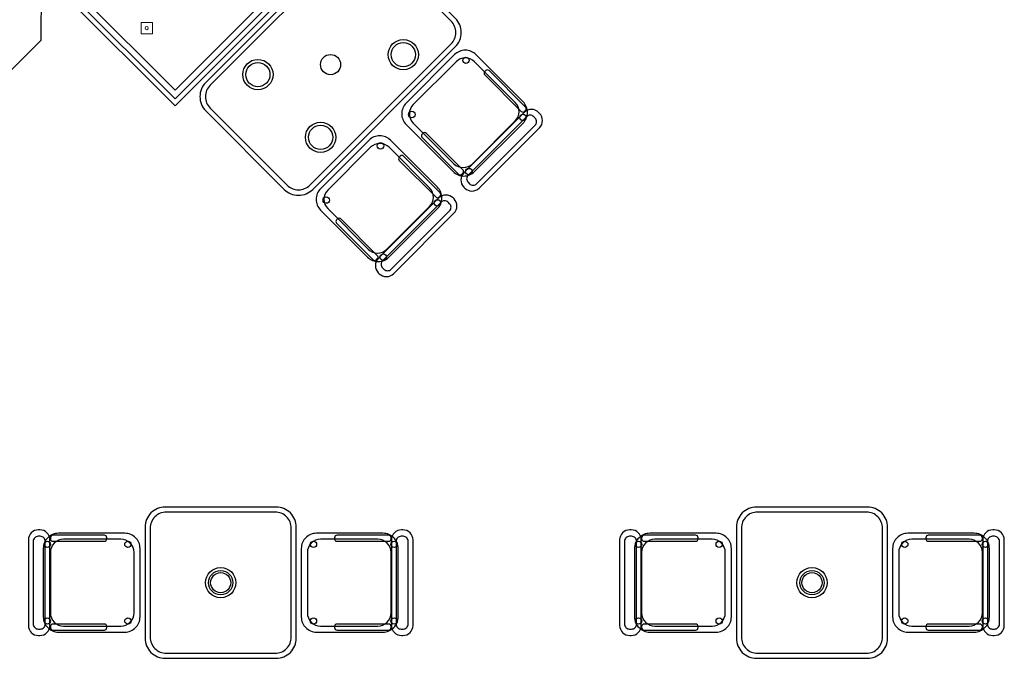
# Model space of a CAD drawing. Header units: metres. Extents: x 2232.4 to 2275.2, y 411.9 to 437.5.
# Tile 3 of 20: x 2238.7 to 2243.6, y 428.2 to 431.4. Entities that reach past the tile are written whole.
import ezdxf

# ---------------------------------------------------------------- set-up
doc = ezdxf.new("R2010")
doc.units = ezdxf.units.M
for name, color, linetype in [('CL', 40, 'Continuous'), ('RP_CHAIRS', 7, 'Continuous'), ('RP_TABLES', 7, 'Continuous')]:
    doc.layers.add(name, color=color, linetype=linetype)
doc.layers.add('NC_N1_BANQUETTES', color=7, linetype='Continuous', lineweight=13)

# ---------------------------------------------------------------- blocks, each defined once
blk = doc.blocks.new('RP_MODERN_EXTENDED_TRIANGLE_L')
at = {"color": 0, "linetype": 'Continuous', "lineweight": -2}
for points in [[(4.35, 0.8), (7.89, 0.8), (7.89, 0.035)], [(4.325, 0.775), (7.865, 0.775), (7.865, 0.06)], [(4.295, 0.745), (7.835, 0.745), (7.835, 0.09)]]:
    blk.add_lwpolyline(points, dxfattribs=at)
at = {"color": 0, "lineweight": -2}
blk.add_lwpolyline([(7.717, 0.387), (7.757, 0.427), (7.717, 0.467), (7.677, 0.427)], close=True, dxfattribs=at)
blk.add_circle((7.717, 0.427), 0.008, dxfattribs=at)
blk = doc.blocks.new('RP_MODERN_TABLE_2')
at = {"color": 0}
for points in [[(-0.275, -0.375), (0.275, -0.375, 0.414214), (0.375, -0.275), (0.375, 0.275, 0.414214), (0.275, 0.375), (-0.275, 0.375, 0.414214), (-0.375, 0.275), (-0.375, -0.275, 0.414214)], [(-0.27, -0.35), (0.27, -0.35, 0.414214), (0.35, -0.27), (0.35, 0.27, 0.414214), (0.27, 0.35), (-0.27, 0.35, 0.414214), (-0.35, 0.27), (-0.35, -0.27, 0.414214)]]:
    blk.add_lwpolyline(points, format="xyb", close=True, dxfattribs=at)
for radius in [0.075, 0.06, 0.05]:
    blk.add_circle((0, 0), radius, dxfattribs=at)
blk = doc.blocks.new('RP_MODERN_CHAIR')
at = {"color": 0}
for points in [[(-0.212, 0.172), (0.212, 0.172, 0.414214), (0.262, 0.222), (0.262, 0.229, 0.414214), (0.212, 0.279), (-0.212, 0.279, 0.414214), (-0.262, 0.229), (-0.262, 0.222, 0.414214)], [(-0.205, 0.195), (0.205, 0.195, 0.414214), (0.23, 0.22), (0.23, 0.23, 0.414214), (0.205, 0.255), (-0.205, 0.255, 0.414214), (-0.23, 0.23), (-0.23, 0.22, 0.414214)], [(-0.17, -0.275), (0.17, -0.275, 0.414214), (0.245, -0.2), (0.245, 0.13, 0.414214), (0.17, 0.205), (-0.17, 0.205, 0.414214), (-0.245, 0.13), (-0.245, -0.2, 0.414214)], [(-0.223, -0.11), (-0.217, -0.11, 0.414214), (-0.205, -0.098), (-0.205, 0.158, 0.414214), (-0.217, 0.17), (-0.223, 0.17, 0.414214), (-0.235, 0.158), (-0.235, -0.098, 0.414214)], [(-0.15, -0.245), (0.15, -0.245, 0.414214), (0.215, -0.18), (0.215, 0.105, 0.414214), (0.15, 0.17), (-0.15, 0.17, 0.414214), (-0.215, 0.105), (-0.215, -0.18, 0.414214)], [(0.217, -0.11), (0.223, -0.11, 0.414214), (0.235, -0.098), (0.235, 0.158, 0.414214), (0.223, 0.17), (0.217, 0.17, 0.414214), (0.205, 0.158), (0.205, -0.098, 0.414214)]]:
    blk.add_lwpolyline(points, format="xyb", close=True, dxfattribs=at)
for centre in [(-0.19, 0.185), (0.19, 0.185), (-0.19, -0.215), (0.19, -0.215)]:
    blk.add_circle(centre, 0.016, dxfattribs=at)
blk = doc.blocks.new('RP_MODERN_TABLE_4')
at = {"color": 0}
for points in [[(-0.5, -0.375), (0.5, -0.375, 0.414214), (0.6, -0.275), (0.6, 0.275, 0.414214), (0.5, 0.375), (-0.5, 0.375, 0.414214), (-0.6, 0.275), (-0.6, -0.275, 0.414214)], [(-0.495, -0.35), (0.495, -0.35, 0.414214), (0.575, -0.27), (0.575, 0.27, 0.414214), (0.495, 0.35), (-0.495, 0.35, 0.414214), (-0.575, 0.27), (-0.575, -0.27, 0.414214)]]:
    blk.add_lwpolyline(points, format="xyb", close=True, dxfattribs=at)
for centre, radius in [((-0.29, 0.22), 0.075), ((0.29, 0.22), 0.075), ((-0.29, 0.22), 0.06), ((0.29, 0.22), 0.06), ((0, 0), 0.05), ((-0.29, -0.22), 0.075), ((0.29, -0.22), 0.075), ((-0.29, -0.22), 0.06), ((0.29, -0.22), 0.06)]:
    blk.add_circle(centre, radius, dxfattribs=at)

msp = doc.modelspace()

# ---------------------------------------------------------------- linework, layer by layer
at = {"layer": 'CL'}
msp.add_lwpolyline([(2238.8459, 431.5296), (2238.6701, 431.7074), (2238.4201, 431.7087), (2238.2424, 431.5329), (2238.241, 431.2829), (2238.4168, 431.1052), (2238.6668, 431.1038), (2238.8446, 431.2796)], close=True, dxfattribs=at)

# ---------------------------------------------------------------- block references
at = {"layer": 'NC_N1_BANQUETTES', "linetype": 'Continuous', "rotation": 224.9851542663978}
msp.add_blockref('RP_MODERN_EXTENDED_TRIANGLE_L', (2244.5243, 437.0975), dxfattribs=at)
at = {"layer": 'RP_CHAIRS'}
for p, rotation in [((2240.9694, 430.8936), 224.9851542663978), ((2240.5451, 430.4694), 224.9851542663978), ((2239.06, 428.59), 90), ((2240.41, 428.59), 270), ((2241.993, 428.59), 90), ((2243.343, 428.59), 270)]:
    msp.add_blockref('RP_MODERN_CHAIR', p, dxfattribs=dict(at, rotation=rotation))
at = {"layer": 'RP_TABLES', "rotation": 224.9851542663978}
msp.add_blockref('RP_MODERN_TABLE_4', (2240.2801, 431.1589), dxfattribs=at)
at = {"layer": 'RP_TABLES'}
for p in [(2239.735, 428.59), (2242.668, 428.59)]:
    msp.add_blockref('RP_MODERN_TABLE_2', p, dxfattribs=at)

doc.saveas('drawing.dxf')
